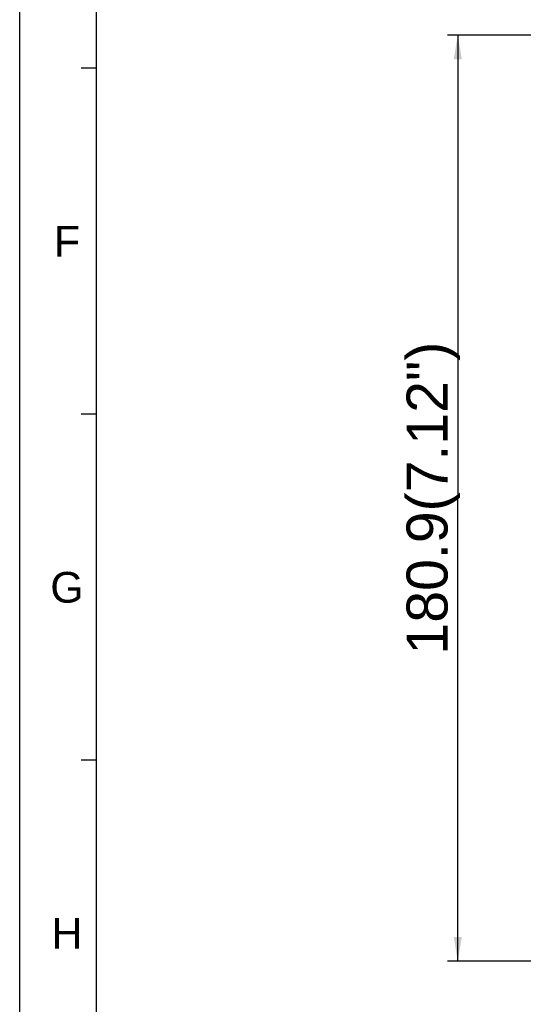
# Model space of a CAD drawing. Extents: x 0 to 1189, y 0 to 841.
# Tile 7 of 53: x 0 to 98, y 305 to 498. Entities that reach past the tile are written whole.
import ezdxf
from ezdxf.enums import TextEntityAlignment as Align

# ---------------------------------------------------------------- set-up
doc = ezdxf.new("R2010")
doc.units = 0
doc.header["$LTSCALE"] = 65.395
doc.header["$MEASUREMENT"] = 0
doc.layers.get('0').update_dxf_attribs({"linetype": 'CONTINUOUS'})
doc.styles.add('TEXTSTYLE_2', font='arial.ttf')
doc.dimstyles.get("Standard").update_dxf_attribs({"dimtxt": 0.18, "dimasz": 0.18, "dimexe": 0.18, "dimexo": 0.0625, "dimgap": 0.09, "dimtad": 0, "dimtih": 1, "dimtoh": 1, "dimdec": 4, "dimzin": 0, "dimdsep": 46, "dimtxsty": 'Standard', "dimcen": 0.09, "dimadec": 0, "dimazin": 0, "dimtfac": 1, "dimtdec": 4, "dimtofl": 0, "dimtmove": 0, "dimatfit": 3, "dimfxl": 1, "dimtolj": 1, "dimtzin": 0, "dimarcsym": 0})

# ---------------------------------------------------------------- blocks, each defined once
blk = doc.blocks.new('_FILLED')
at = {"color": 0, "linetype": 'ByBlock'}
blk.add_solid([(0, 0), (-1, 0.167), (-1, -0.167)], dxfattribs=at)
blk = doc.blocks.new('*D2')
at = {"color": 2, "linetype": 'Continuous'}
for p, q in [((100.06, 494.55), (83.48, 494.55)), ((85.48, 494.55), (85.48, 404.1)), ((85.48, 313.66), (85.48, 404.1)), ((100.06, 313.66), (83.48, 313.66))]:
    blk.add_line(p, q, dxfattribs=at)
at = {"color": 2, "linetype": 'Continuous', "xscale": 4.76, "yscale": 4.76, "zscale": 4.76}
for p, rotation in [((85.48, 494.55), 90), ((85.48, 313.66), 270)]:
    blk.add_blockref('_FILLED', p, dxfattribs=dict(at, rotation=rotation))
at = {"color": 2, "linetype": 'Continuous', "style": 'TEXTSTYLE_2'}
for s, p in [('(7.12")', (83.48, 418.08)), ('180.9', (83.48, 387.54))]:
    blk.add_text(s, height=8, rotation=90, dxfattribs=at).set_placement(p, align=Align.CENTER)

msp = doc.modelspace()

# ---------------------------------------------------------------- linework, layer by layer
at = {"color": 4, "linetype": 'Continuous'}
msp.add_line((0, 0), (0, 841), dxfattribs=at)
at = {"color": 3, "linetype": 'Continuous'}
for p, q in [((15, 15), (15, 826)), ((15, 488.08333), (12, 488.08333)), ((15, 420.5), (12, 420.5)), ((15, 352.91667), (12, 352.91667))]:
    msp.add_line(p, q, dxfattribs=at)

# ---------------------------------------------------------------- texts
at = {"color": 1, "linetype": 'Continuous', "style": 'TEXTSTYLE_2'}
for s, p in [('F', (9.22424, 451.27446)), ('G', (9.22424, 383.69113)), ('H', (9.22424, 316.10779))]:
    msp.add_text(s, height=6, dxfattribs=at).set_placement(p, align=Align.CENTER)

# ---------------------------------------------------------------- dimensions: what is measured, and where the dimension line sits
at = {"color": 2, "linetype": 'Continuous'}
dim = msp.add_linear_dim(base=(85.48146, 494.54588), p1=(101.56282, 313.65618), p2=(101.56282, 494.54588), angle=90, dimstyle='Standard', dxfattribs=at)
dim.commit()
dim.dimension.update_dxf_attribs({"geometry": '*D2', "text_midpoint": (85.48146, 404.10103), "dimtype": 128})

doc.saveas('drawing.dxf')
